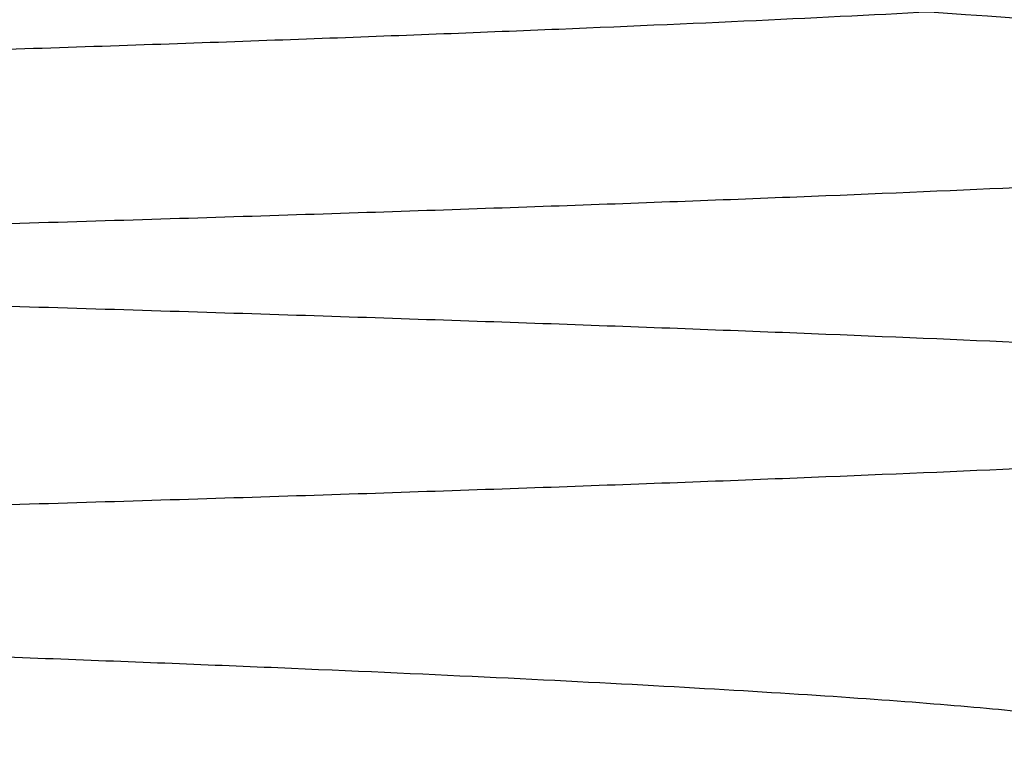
# Model space of a CAD drawing. Header units: millimetres. Extents: x -105 to 152, y -114 to 65.
# Tile 104 of 256: x 132.162 to 133.46, y -100.775 to -99.826. Entities that reach past the tile are written whole.
import ezdxf

# ---------------------------------------------------------------- set-up
doc = ezdxf.new("R2010")
doc.units = ezdxf.units.MM
doc.layers.add('Layer 01', color=7, linetype='Continuous', true_color=0x000000)

msp = doc.modelspace()

# ---------------------------------------------------------------- linework, layer by layer
at = {"layer": 'Layer 01'}
msp.add_open_spline([(104.3809372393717, -98.88508831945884, 11.43529043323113), (105.169769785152, -98.93008469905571, 9.850290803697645), (106.2263594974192, -98.97508107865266, 8.39896301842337), (108.7584577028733, -99.06507383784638, 5.92380623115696), (110.2334376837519, -99.11007021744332, 4.900493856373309), (113.4384942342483, -99.20006297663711, 3.395324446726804), (115.1679018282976, -99.245059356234, 2.913781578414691), (118.6896342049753, -99.33505211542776, 2.545918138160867), (120.4812239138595, -99.38004849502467, 2.659674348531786), (123.9281470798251, -99.47004125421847, 3.470009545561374), (125.5827610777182, -99.51503763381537, 4.166419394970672), (128.5717059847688, -99.60503039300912, 6.064874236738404), (129.9054130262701, -99.65002677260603, 7.266522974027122), (132.1041206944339, -99.74001953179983, 10.04206022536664), (132.9686623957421, -99.78501591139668, 11.61536941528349), (134.1327186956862, -99.87500867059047, 14.95945305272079), (134.4319903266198, -99.92000505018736, 16.72952950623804), (134.4319930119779, -99.96500142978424, 18.49997595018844)], degree=3, knots=[0, 0, 0, 0, 5.337797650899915, 5.337797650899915, 10.67559530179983, 10.67559530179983, 16.01339295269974, 16.01339295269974, 21.35119060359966, 21.35119060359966, 26.68898825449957, 26.68898825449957, 32.02678590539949, 32.02678590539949, 37.3645835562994, 37.3645835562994, 42.70238120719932, 42.70238120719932, 42.70238120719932, 42.70238120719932], dxfattribs=at)
for points, weights, knots in [([(133.6698906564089, -99.27499999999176, 18.49990851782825), (133.6699285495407, -99.36875000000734, 24.75198492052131), (129.2490697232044, -99.46250000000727, 29.17289733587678), (124.828210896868, -99.55625000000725, 33.59380975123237), (118.5761344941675, -99.65000000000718, 33.59384764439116), (112.324058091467, -99.74375000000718, 33.59388553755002), (107.9031456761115, -99.83750000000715, 29.17302671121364), (103.4822332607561, -99.93125000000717, 24.75216788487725), (103.4821953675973, -100.0250000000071, 18.50009148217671), (103.4821574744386, -100.1187500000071, 12.2480150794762), (107.903016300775, -100.2125000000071, 7.827102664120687), (112.3238751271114, -100.3062500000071, 3.406190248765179), (118.575951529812, -100.400000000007, 3.406152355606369), (124.8280279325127, -100.4937500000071, 3.406114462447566), (129.2489403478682, -100.587500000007, 7.826973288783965), (133.6698527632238, -100.6812500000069, 12.24783211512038), (133.6698906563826, -100.7750000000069, 18.49990851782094), (133.6699285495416, -100.8687500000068, 24.75198492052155), (129.2490697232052, -100.9625000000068, 29.17289733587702), (124.8282108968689, -101.0562500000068, 33.59380975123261), (118.5761344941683, -101.1500000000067, 33.59384764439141), (112.3240580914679, -101.2437500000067, 33.59388553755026), (107.9031456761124, -101.3375000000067, 29.17302671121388), (103.482233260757, -101.4312500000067, 24.75216788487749), (103.4821953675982, -101.5250000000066, 18.50009148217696), (103.4821574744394, -101.6187500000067, 12.24801507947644), (107.9030163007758, -101.7125000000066, 7.827102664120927), (112.3238751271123, -101.8062500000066, 3.40619024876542), (118.5759515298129, -101.9000000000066, 3.406152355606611), (124.8280279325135, -101.9937500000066, 3.406114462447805), (129.248940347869, -102.0875000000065, 7.826973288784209), (133.6698527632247, -102.1812500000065, 12.24783211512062), (133.6698906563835, -102.2750000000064, 18.49990851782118), (133.6699285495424, -102.3687500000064, 24.75198492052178), (129.249069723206, -102.4625000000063, 29.17289733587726), (124.8282108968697, -102.5562500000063, 33.59380975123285), (118.5761344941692, -102.6500000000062, 33.59384764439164), (112.3240580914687, -102.7437500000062, 33.59388553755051), (107.9031456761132, -102.8375000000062, 29.17302671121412), (103.4822332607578, -102.9312500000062, 24.75216788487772), (103.482195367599, -103.0250000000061, 18.5000914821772), (103.4821574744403, -103.1187500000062, 12.24801507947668), (107.9030163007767, -103.2125000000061, 7.827102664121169), (112.3238751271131, -103.3062500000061, 3.406190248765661), (118.5759515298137, -103.4000000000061, 3.406152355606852), (124.8280279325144, -103.4937500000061, 3.406114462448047), (129.2489403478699, -103.587500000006, 7.826973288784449), (133.6698527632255, -103.681250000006, 12.24783211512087), (133.6698906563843, -103.7750000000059, 18.49990851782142), (133.6699285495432, -103.8687500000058, 24.75198492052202), (129.2490697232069, -103.9625000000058, 29.1728973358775), (124.8282108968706, -104.0562500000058, 33.5938097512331), (118.57613449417, -104.1500000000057, 33.59384764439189), (112.3240580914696, -104.2437500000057, 33.59388553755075), (107.9031456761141, -104.3375000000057, 29.17302671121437), (103.4822332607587, -104.4312500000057, 24.75216788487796), (103.4821953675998, -104.5250000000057, 18.50009148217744), (103.4821574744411, -104.6187500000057, 12.24801507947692), (107.9030163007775, -104.7125000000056, 7.827102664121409), (112.323875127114, -104.8062500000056, 3.406190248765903), (118.5759515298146, -104.9000000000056, 3.406152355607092), (124.8280279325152, -104.9937500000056, 3.406114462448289), (129.2489403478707, -105.0875000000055, 7.826973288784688), (133.6698527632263, -105.1812500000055, 12.24783211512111), (133.6698906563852, -105.2750000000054, 18.49990851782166), (133.6699285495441, -105.3687500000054, 24.75198492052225), (129.2490697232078, -105.4625000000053, 29.17289733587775), (124.8282108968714, -105.5562500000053, 33.59380975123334), (118.5761344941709, -105.6500000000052, 33.59384764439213), (112.3240580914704, -105.7437500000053, 33.59388553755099), (107.9031456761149, -105.8375000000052, 29.17302671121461), (103.4822332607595, -105.9312500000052, 24.7521678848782), (103.4821953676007, -106.0250000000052, 18.50009148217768), (103.4821574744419, -106.1187500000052, 12.24801507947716), (107.9030163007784, -106.2125000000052, 7.827102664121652), (112.3238751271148, -106.3062500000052, 3.406190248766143), (118.5759515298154, -106.4000000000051, 3.406152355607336), (124.8280279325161, -106.4937500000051, 3.406114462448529), (129.2489403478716, -106.587500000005, 7.826973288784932), (133.6698527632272, -106.681250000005, 12.24783211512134), (133.669890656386, -106.7750000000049, 18.4999085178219), (133.6699285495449, -106.8687500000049, 24.7519849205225), (129.2490697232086, -106.9625000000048, 29.17289733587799), (124.8282108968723, -107.0562500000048, 33.59380975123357), (118.5761344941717, -107.1500000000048, 33.59384764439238), (112.3240580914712, -107.2437500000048, 33.59388553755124), (107.9031456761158, -107.3375000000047, 29.17302671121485), (103.4822332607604, -107.4312500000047, 24.75216788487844), (103.4821953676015, -107.5250000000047, 18.50009148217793), (103.4821574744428, -107.6187500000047, 12.2480150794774), (107.9030163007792, -107.7125000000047, 7.827102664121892), (112.3238751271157, -107.8062500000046, 3.406190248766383), (118.5759515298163, -107.9000000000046, 3.406152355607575), (124.8280279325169, -107.9937500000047, 3.406114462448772), (129.2489403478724, -108.0875000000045, 7.826973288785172), (133.6698527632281, -108.1812500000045, 12.24783211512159), (133.6698906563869, -108.2750000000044, 18.49990851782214), (133.6699285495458, -108.3687500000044, 24.75198492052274), (129.2490697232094, -108.4625000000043, 29.17289733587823), (124.8282108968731, -108.5562500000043, 33.59380975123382), (118.5761344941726, -108.6500000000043, 33.59384764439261), (112.3240580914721, -108.7437500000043, 33.59388553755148), (107.9031456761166, -108.8375000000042, 29.17302671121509), (103.4822332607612, -108.9312500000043, 24.75216788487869), (103.4821953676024, -109.0250000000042, 18.50009148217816), (103.4821574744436, -109.1187500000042, 12.24801507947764), (107.9030163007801, -109.2125000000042, 7.827102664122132), (112.3238751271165, -109.3062500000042, 3.406190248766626), (118.5759515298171, -109.4000000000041, 3.406152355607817), (124.8280279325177, -109.4937500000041, 3.406114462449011), (129.2489403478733, -109.587500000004, 7.826973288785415), (133.6698527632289, -109.681250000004, 12.24783211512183), (133.6698906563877, -109.7750000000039, 18.49990851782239), (133.6699285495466, -109.8687500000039, 24.75198492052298), (129.2490697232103, -109.9625000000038, 29.17289733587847), (124.828210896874, -110.0562500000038, 33.59380975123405), (118.5761344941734, -110.1500000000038, 33.59384764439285), (112.3240580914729, -110.2437500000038, 33.59388553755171), (107.9031456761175, -110.3375000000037, 29.17302671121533), (103.4822332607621, -110.4312500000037, 24.75216788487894), (103.4821953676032, -110.5250000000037, 18.50009148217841), (103.4821574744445, -110.6187500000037, 12.24801507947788), (107.9030163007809, -110.7125000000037, 7.827102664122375), (112.3238751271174, -110.8062500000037, 3.406190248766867), (118.5759515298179, -110.9000000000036, 3.406152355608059), (124.8280279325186, -110.9937500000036, 3.406114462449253), (129.2489403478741, -111.0875000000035, 7.826973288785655), (133.6698527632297, -111.1812500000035, 12.24783211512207), (133.6698906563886, -111.2750000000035, 18.49990851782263)], [1, 0.923879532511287, 1, 0.923879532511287, 1, 0.923879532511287, 1, 0.923879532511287, 1, 0.923879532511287, 1, 0.923879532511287, 1, 0.923879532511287, 1, 0.923879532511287, 1, 0.923879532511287, 1, 0.923879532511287, 1, 0.923879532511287, 1, 0.923879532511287, 1, 0.923879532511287, 1, 0.923879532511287, 1, 0.923879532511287, 1, 0.923879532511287, 1, 0.923879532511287, 1, 0.923879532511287, 1, 0.923879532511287, 1, 0.923879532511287, 1, 0.923879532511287, 1, 0.923879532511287, 1, 0.923879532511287, 1, 0.923879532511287, 1, 0.923879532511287, 1, 0.923879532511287, 1, 0.923879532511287, 1, 0.923879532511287, 1, 0.923879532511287, 1, 0.923879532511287, 1, 0.923879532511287, 1, 0.923879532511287, 1, 0.923879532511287, 1, 0.923879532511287, 1, 0.923879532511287, 1, 0.923879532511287, 1, 0.923879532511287, 1, 0.923879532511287, 1, 0.923879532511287, 1, 0.923879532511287, 1, 0.923879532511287, 1, 0.923879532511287, 1, 0.923879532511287, 1, 0.923879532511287, 1, 0.923879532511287, 1, 0.923879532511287, 1, 0.923879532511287, 1, 0.923879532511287, 1, 0.923879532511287, 1, 0.923879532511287, 1, 0.923879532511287, 1, 0.923879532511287, 1, 0.923879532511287, 1, 0.923879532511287, 1, 0.923879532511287, 1, 0.923879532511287, 1, 0.923879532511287, 1, 0.923879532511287, 1, 0.923879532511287, 1, 0.923879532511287, 1, 0.923879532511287, 1, 0.923879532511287, 1, 0.923879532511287, 1, 0.923879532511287, 1], [-1, -1, -1, -0.984375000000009, -0.984375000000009, -0.9687500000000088, -0.9687500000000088, -0.9531250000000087, -0.9531250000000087, -0.9375000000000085, -0.9375000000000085, -0.9218750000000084, -0.9218750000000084, -0.9062500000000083, -0.9062500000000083, -0.8906250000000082, -0.8906250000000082, -0.875000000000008, -0.875000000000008, -0.8593750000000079, -0.8593750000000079, -0.8437500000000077, -0.8437500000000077, -0.8281250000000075, -0.8281250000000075, -0.8125000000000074, -0.8125000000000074, -0.7968750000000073, -0.7968750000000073, -0.7812500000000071, -0.7812500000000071, -0.7656250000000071, -0.7656250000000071, -0.7500000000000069, -0.7500000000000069, -0.7343750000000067, -0.7343750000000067, -0.7187500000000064, -0.7187500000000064, -0.7031250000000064, -0.7031250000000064, -0.6875000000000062, -0.6875000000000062, -0.6718750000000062, -0.6718750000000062, -0.6562500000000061, -0.6562500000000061, -0.640625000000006, -0.640625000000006, -0.6250000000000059, -0.6250000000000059, -0.6093750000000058, -0.6093750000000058, -0.5937500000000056, -0.5937500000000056, -0.5781250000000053, -0.5781250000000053, -0.5625000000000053, -0.5625000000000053, -0.5468750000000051, -0.5468750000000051, -0.531250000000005, -0.531250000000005, -0.5156250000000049, -0.5156250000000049, -0.5000000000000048, -0.5000000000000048, -0.4843750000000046, -0.4843750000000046, -0.4687500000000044, -0.4687500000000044, -0.4531250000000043, -0.4531250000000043, -0.4375000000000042, -0.4375000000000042, -0.4218750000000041, -0.4218750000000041, -0.4062500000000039, -0.4062500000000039, -0.3906250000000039, -0.3906250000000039, -0.3750000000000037, -0.3750000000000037, -0.3593750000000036, -0.3593750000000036, -0.3437500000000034, -0.3437500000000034, -0.3281250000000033, -0.3281250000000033, -0.3125000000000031, -0.3125000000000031, -0.2968750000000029, -0.2968750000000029, -0.2812500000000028, -0.2812500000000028, -0.2656250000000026, -0.2656250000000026, -0.2500000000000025, -0.2500000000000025, -0.2343750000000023, -0.2343750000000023, -0.2187500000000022, -0.2187500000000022, -0.203125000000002, -0.203125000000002, -0.1875000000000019, -0.1875000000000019, -0.1718750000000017, -0.1718750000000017, -0.1562500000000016, -0.1562500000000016, -0.1406250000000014, -0.1406250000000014, -0.1250000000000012, -0.1250000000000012, -0.1093750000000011, -0.1093750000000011, -0.09375000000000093, -0.09375000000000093, -0.07812500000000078, -0.07812500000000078, -0.06250000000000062, -0.06250000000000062, -0.04687500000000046, -0.04687500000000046, -0.03125000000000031, -0.03125000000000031, -0.01562500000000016, -0.01562500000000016, 0, 0, 0]), ([(133.6698906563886, -111.4000000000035, 18.49990851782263), (133.6698527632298, -111.3062500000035, 12.24783211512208), (129.2489403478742, -111.2125000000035, 7.826973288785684), (124.8280279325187, -111.1187500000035, 3.406114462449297), (118.5759515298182, -111.0250000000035, 3.406152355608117), (112.3238751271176, -110.9312500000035, 3.40619024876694), (107.9030163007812, -110.8375000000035, 7.827102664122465), (103.4821574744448, -110.7437500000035, 12.24801507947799), (103.4821953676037, -110.6500000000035, 18.50009148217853), (103.4822332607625, -110.5562500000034, 24.75216788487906), (107.903145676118, -110.4625000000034, 29.17302671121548), (112.3240580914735, -110.3687500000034, 33.59388553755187), (118.5761344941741, -110.2750000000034, 33.59384764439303), (124.8282108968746, -110.1812500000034, 33.59380975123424), (129.249069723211, -110.0875000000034, 29.17289733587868), (133.6699285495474, -109.9937500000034, 24.7519849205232), (133.6698906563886, -109.9000000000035, 18.49990851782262), (133.6698527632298, -109.8062500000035, 12.24783211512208), (129.2489403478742, -109.7125000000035, 7.82697328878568), (124.8280279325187, -109.6187500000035, 3.406114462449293), (118.5759515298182, -109.5250000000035, 3.406152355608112), (112.3238751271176, -109.4312500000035, 3.406190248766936), (107.9030163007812, -109.3375000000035, 7.827102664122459), (103.4821574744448, -109.2437500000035, 12.24801507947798), (103.4821953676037, -109.1500000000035, 18.50009148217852), (103.4822332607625, -109.0562500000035, 24.75216788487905), (107.903145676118, -108.9625000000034, 29.17302671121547), (112.3240580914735, -108.8687500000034, 33.59388553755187), (118.5761344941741, -108.7750000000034, 33.59384764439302), (124.8282108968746, -108.6812500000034, 33.59380975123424), (129.249069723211, -108.5875000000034, 29.17289733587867), (133.6699285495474, -108.4937500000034, 24.7519849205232), (133.6698906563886, -108.4000000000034, 18.49990851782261), (133.6698527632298, -108.3062500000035, 12.24783211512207), (129.2489403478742, -108.2125000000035, 7.826973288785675), (124.8280279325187, -108.1187500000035, 3.406114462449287), (118.5759515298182, -108.0250000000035, 3.406152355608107), (112.3238751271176, -107.9312500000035, 3.40619024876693), (107.9030163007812, -107.8375000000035, 7.827102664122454), (103.4821574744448, -107.7437500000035, 12.24801507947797), (103.4821953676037, -107.6500000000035, 18.50009148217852), (103.4822332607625, -107.5562500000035, 24.75216788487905), (107.903145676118, -107.4625000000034, 29.17302671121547), (112.3240580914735, -107.3687500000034, 33.59388553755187), (118.5761344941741, -107.2750000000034, 33.59384764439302), (124.8282108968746, -107.1812500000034, 33.59380975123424), (129.249069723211, -107.0875000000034, 29.17289733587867), (133.6699285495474, -106.9937500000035, 24.75198492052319), (133.6698906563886, -106.9000000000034, 18.49990851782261), (133.6698527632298, -106.8062500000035, 12.24783211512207), (129.2489403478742, -106.7125000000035, 7.82697328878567), (124.8280279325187, -106.6187500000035, 3.406114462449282), (118.5759515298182, -106.5250000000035, 3.406152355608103), (112.3238751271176, -106.4312500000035, 3.406190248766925), (107.9030163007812, -106.3375000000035, 7.82710266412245), (103.4821574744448, -106.2437500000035, 12.24801507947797), (103.4821953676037, -106.1500000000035, 18.50009148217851), (103.4822332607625, -106.0562500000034, 24.75216788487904), (107.903145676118, -105.9625000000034, 29.17302671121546), (112.3240580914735, -105.8687500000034, 33.59388553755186), (118.5761344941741, -105.7750000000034, 33.59384764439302), (124.8282108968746, -105.6812500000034, 33.59380975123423), (129.249069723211, -105.5875000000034, 29.17289733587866), (133.6699285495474, -105.4937500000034, 24.75198492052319), (133.6698906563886, -105.4000000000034, 18.4999085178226), (133.6698527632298, -105.3062500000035, 12.24783211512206), (129.2489403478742, -105.2125000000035, 7.826973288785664), (124.8280279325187, -105.1187500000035, 3.406114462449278), (118.5759515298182, -105.0250000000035, 3.406152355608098), (112.3238751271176, -104.9312500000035, 3.406190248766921), (107.9030163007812, -104.8375000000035, 7.827102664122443), (103.4821574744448, -104.7437500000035, 12.24801507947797), (103.4821953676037, -104.6500000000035, 18.5000914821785), (103.4822332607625, -104.5562500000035, 24.75216788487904), (107.903145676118, -104.4625000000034, 29.17302671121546), (112.3240580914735, -104.3687500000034, 33.59388553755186), (118.5761344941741, -104.2750000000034, 33.59384764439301), (124.8282108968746, -104.1812500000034, 33.59380975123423), (129.249069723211, -104.0875000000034, 29.17289733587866), (133.6699285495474, -103.9937500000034, 24.75198492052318), (133.6698906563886, -103.9000000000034, 18.4999085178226), (133.6698527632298, -103.8062500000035, 12.24783211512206), (129.2489403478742, -103.7125000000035, 7.826973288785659), (124.8280279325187, -103.6187500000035, 3.406114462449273), (118.5759515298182, -103.5250000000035, 3.406152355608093), (112.3238751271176, -103.4312500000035, 3.406190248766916), (107.9030163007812, -103.3375000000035, 7.82710266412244), (103.4821574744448, -103.2437500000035, 12.24801507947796), (103.4821953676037, -103.1500000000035, 18.5000914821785), (103.4822332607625, -103.0562500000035, 24.75216788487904), (107.903145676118, -102.9625000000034, 29.17302671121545), (112.3240580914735, -102.8687500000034, 33.59388553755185), (118.5761344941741, -102.7750000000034, 33.59384764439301), (124.8282108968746, -102.6812500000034, 33.59380975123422), (129.249069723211, -102.5875000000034, 29.17289733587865), (133.6699285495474, -102.4937500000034, 24.75198492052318), (133.6698906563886, -102.4000000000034, 18.4999085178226), (133.6698527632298, -102.3062500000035, 12.24783211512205), (129.2489403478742, -102.2125000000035, 7.826973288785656), (124.8280279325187, -102.1187500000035, 3.406114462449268), (118.5759515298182, -102.0250000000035, 3.406152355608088), (112.3238751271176, -101.9312500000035, 3.406190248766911), (107.9030163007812, -101.8375000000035, 7.827102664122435), (103.4821574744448, -101.7437500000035, 12.24801507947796), (103.4821953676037, -101.6500000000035, 18.50009148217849), (103.4822332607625, -101.5562500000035, 24.75216788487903), (107.903145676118, -101.4625000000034, 29.17302671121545), (112.3240580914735, -101.3687500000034, 33.59388553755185), (118.5761344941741, -101.2750000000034, 33.593847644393), (124.8282108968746, -101.1812500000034, 33.59380975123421), (129.249069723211, -101.0875000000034, 29.17289733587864), (133.6699285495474, -100.9937500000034, 24.75198492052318), (133.6698906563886, -100.9000000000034, 18.49990851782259), (133.6698527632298, -100.8062500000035, 12.24783211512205), (129.2489403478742, -100.7125000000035, 7.826973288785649), (124.8280279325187, -100.6187500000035, 3.406114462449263), (118.5759515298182, -100.5250000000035, 3.406152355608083), (112.3238751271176, -100.4312500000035, 3.406190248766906), (107.9030163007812, -100.3375000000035, 7.82710266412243), (103.4821574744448, -100.2437500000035, 12.24801507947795), (103.4821953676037, -100.1500000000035, 18.50009148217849), (103.4822332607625, -100.0562500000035, 24.75216788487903), (107.903145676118, -99.96250000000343, 29.17302671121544), (112.3240580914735, -99.86875000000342, 33.59388553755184), (118.5761344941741, -99.7750000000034, 33.59384764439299), (124.8282108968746, -99.68125000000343, 33.59380975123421), (129.249069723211, -99.58750000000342, 29.17289733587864), (133.6699285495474, -99.49375000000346, 24.75198492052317), (133.6698906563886, -99.40000000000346, 18.49990851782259)], [1, 0.923879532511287, 1, 0.923879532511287, 1, 0.923879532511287, 1, 0.923879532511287, 1, 0.923879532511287, 1, 0.923879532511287, 1, 0.923879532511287, 1, 0.923879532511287, 1, 0.923879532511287, 1, 0.923879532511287, 1, 0.923879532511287, 1, 0.923879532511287, 1, 0.923879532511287, 1, 0.923879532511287, 1, 0.923879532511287, 1, 0.923879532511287, 1, 0.923879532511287, 1, 0.923879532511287, 1, 0.923879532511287, 1, 0.923879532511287, 1, 0.923879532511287, 1, 0.923879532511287, 1, 0.923879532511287, 1, 0.923879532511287, 1, 0.923879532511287, 1, 0.923879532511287, 1, 0.923879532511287, 1, 0.923879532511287, 1, 0.923879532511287, 1, 0.923879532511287, 1, 0.923879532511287, 1, 0.923879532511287, 1, 0.923879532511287, 1, 0.923879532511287, 1, 0.923879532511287, 1, 0.923879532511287, 1, 0.923879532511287, 1, 0.923879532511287, 1, 0.923879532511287, 1, 0.923879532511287, 1, 0.923879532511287, 1, 0.923879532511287, 1, 0.923879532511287, 1, 0.923879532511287, 1, 0.923879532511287, 1, 0.923879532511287, 1, 0.923879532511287, 1, 0.923879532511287, 1, 0.923879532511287, 1, 0.923879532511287, 1, 0.923879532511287, 1, 0.923879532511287, 1, 0.923879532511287, 1, 0.923879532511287, 1, 0.923879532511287, 1, 0.923879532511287, 1, 0.923879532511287, 1, 0.923879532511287, 1, 0.923879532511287, 1, 0.923879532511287, 1, 0.923879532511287, 1, 0.923879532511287, 1, 0.923879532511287, 1, 0.923879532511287, 1], [0, 0, 0, 0.015625, 0.015625, 0.03125, 0.03125, 0.046875, 0.046875, 0.0625, 0.0625, 0.078125, 0.078125, 0.09375, 0.09375, 0.109375, 0.109375, 0.125, 0.125, 0.140625, 0.140625, 0.15625, 0.15625, 0.171875, 0.171875, 0.1875, 0.1875, 0.203125, 0.203125, 0.21875, 0.21875, 0.234375, 0.234375, 0.25, 0.25, 0.265625, 0.265625, 0.28125, 0.28125, 0.296875, 0.296875, 0.3125, 0.3125, 0.328125, 0.328125, 0.34375, 0.34375, 0.359375, 0.359375, 0.375, 0.375, 0.390625, 0.390625, 0.40625, 0.40625, 0.421875, 0.421875, 0.4375, 0.4375, 0.453125, 0.453125, 0.46875, 0.46875, 0.484375, 0.484375, 0.5, 0.5, 0.515625, 0.515625, 0.53125, 0.53125, 0.546875, 0.546875, 0.5625, 0.5625, 0.578125, 0.578125, 0.59375, 0.59375, 0.609375, 0.609375, 0.625, 0.625, 0.640625, 0.640625, 0.65625, 0.65625, 0.671875, 0.671875, 0.6875, 0.6875, 0.703125, 0.703125, 0.71875, 0.71875, 0.734375, 0.734375, 0.75, 0.75, 0.765625, 0.765625, 0.78125, 0.78125, 0.796875, 0.796875, 0.8125, 0.8125, 0.828125, 0.828125, 0.84375, 0.84375, 0.859375, 0.859375, 0.875, 0.875, 0.890625, 0.890625, 0.90625, 0.90625, 0.921875, 0.921875, 0.9375, 0.9375, 0.953125, 0.953125, 0.96875, 0.96875, 0.984375, 0.984375, 1, 1, 1]), ([(133.6698906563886, -99.52500000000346, 18.49990851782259), (133.6699285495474, -99.61875000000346, 24.75198492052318), (129.249069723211, -99.71250000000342, 29.17289733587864), (124.8282108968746, -99.80625000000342, 33.59380975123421), (118.5761344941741, -99.9000000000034, 33.59384764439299), (112.3240580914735, -99.99375000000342, 33.59388553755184), (107.903145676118, -100.0875000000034, 29.17302671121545), (103.4822332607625, -100.1812500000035, 24.75216788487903), (103.4821953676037, -100.2750000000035, 18.50009148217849), (103.4821574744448, -100.3687500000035, 12.24801507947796), (107.9030163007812, -100.4625000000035, 7.82710266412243), (112.3238751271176, -100.5562500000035, 3.406190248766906), (118.5759515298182, -100.6500000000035, 3.406152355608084), (124.8280279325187, -100.7437500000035, 3.406114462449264), (129.2489403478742, -100.8375000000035, 7.826973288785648), (133.6698527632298, -100.9312500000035, 12.24783211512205), (133.6698906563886, -101.0250000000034, 18.49990851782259), (133.6699285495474, -101.1187500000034, 24.75198492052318), (129.249069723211, -101.2125000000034, 29.17289733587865), (124.8282108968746, -101.3062500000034, 33.59380975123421), (118.5761344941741, -101.4000000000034, 33.593847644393), (112.3240580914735, -101.4937500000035, 33.59388553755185), (107.903145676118, -101.5875000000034, 29.17302671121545), (103.4822332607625, -101.6812500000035, 24.75216788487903), (103.4821953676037, -101.7750000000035, 18.50009148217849), (103.4821574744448, -101.8687500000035, 12.24801507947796), (107.9030163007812, -101.9625000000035, 7.827102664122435), (112.3238751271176, -102.0562500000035, 3.406190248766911), (118.5759515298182, -102.1500000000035, 3.406152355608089), (124.8280279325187, -102.2437500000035, 3.406114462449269), (129.2489403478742, -102.3375000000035, 7.826973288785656), (133.6698527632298, -102.4312500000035, 12.24783211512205), (133.6698906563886, -102.5250000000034, 18.4999085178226), (133.6699285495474, -102.6187500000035, 24.75198492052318), (129.249069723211, -102.7125000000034, 29.17289733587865), (124.8282108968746, -102.8062500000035, 33.59380975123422), (118.5761344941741, -102.9000000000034, 33.59384764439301), (112.3240580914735, -102.9937500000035, 33.59388553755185), (107.903145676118, -103.0875000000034, 29.17302671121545), (103.4822332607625, -103.1812500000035, 24.75216788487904), (103.4821953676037, -103.2750000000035, 18.5000914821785), (103.4821574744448, -103.3687500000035, 12.24801507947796), (107.9030163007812, -103.4625000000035, 7.827102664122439), (112.3238751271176, -103.5562500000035, 3.406190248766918), (118.5759515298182, -103.6500000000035, 3.406152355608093), (124.8280279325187, -103.7437500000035, 3.406114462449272), (129.2489403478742, -103.8375000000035, 7.826973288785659), (133.6698527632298, -103.9312500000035, 12.24783211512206), (133.6698906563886, -104.0250000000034, 18.4999085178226), (133.6699285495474, -104.1187500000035, 24.75198492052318), (129.249069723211, -104.2125000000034, 29.17289733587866), (124.8282108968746, -104.3062500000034, 33.59380975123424), (118.5761344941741, -104.4000000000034, 33.59384764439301), (112.3240580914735, -104.4937500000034, 33.59388553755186), (107.903145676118, -104.5875000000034, 29.17302671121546), (103.4822332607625, -104.6812500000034, 24.75216788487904), (103.4821953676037, -104.7750000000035, 18.5000914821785), (103.4821574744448, -104.8687500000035, 12.24801507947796), (107.9030163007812, -104.9625000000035, 7.827102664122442), (112.3238751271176, -105.0562500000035, 3.406190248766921), (118.5759515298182, -105.1500000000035, 3.406152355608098), (124.8280279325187, -105.2437500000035, 3.406114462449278), (129.2489403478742, -105.3375000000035, 7.826973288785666), (133.6698527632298, -105.4312500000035, 12.24783211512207), (133.6698906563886, -105.5250000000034, 18.49990851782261), (133.6699285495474, -105.6187500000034, 24.75198492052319), (129.249069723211, -105.7125000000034, 29.17289733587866), (124.8282108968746, -105.8062500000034, 33.59380975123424), (118.5761344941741, -105.9000000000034, 33.59384764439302), (112.3240580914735, -105.9937500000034, 33.59388553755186), (107.903145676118, -106.0875000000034, 29.17302671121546), (103.4822332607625, -106.1812500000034, 24.75216788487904), (103.4821953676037, -106.2750000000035, 18.50009148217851), (103.4821574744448, -106.3687500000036, 12.24801507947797), (107.9030163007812, -106.4625000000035, 7.827102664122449), (112.3238751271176, -106.5562500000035, 3.406190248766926), (118.5759515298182, -106.6500000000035, 3.406152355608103), (124.8280279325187, -106.7437500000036, 3.406114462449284), (129.2489403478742, -106.8375000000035, 7.82697328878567), (133.6698527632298, -106.9312500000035, 12.24783211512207), (133.6698906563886, -107.0250000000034, 18.49990851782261), (133.6699285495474, -107.1187500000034, 24.75198492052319), (129.249069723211, -107.2125000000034, 29.17289733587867), (124.8282108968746, -107.3062500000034, 33.59380975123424), (118.5761344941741, -107.4000000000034, 33.59384764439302), (112.3240580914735, -107.4937500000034, 33.59388553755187), (107.903145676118, -107.5875000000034, 29.17302671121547), (103.4822332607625, -107.6812500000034, 24.75216788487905), (103.4821953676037, -107.7750000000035, 18.50009148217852), (103.4821574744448, -107.8687500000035, 12.24801507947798), (107.9030163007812, -107.9625000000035, 7.827102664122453), (112.3238751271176, -108.0562500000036, 3.406190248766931), (118.5759515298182, -108.1500000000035, 3.406152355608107), (124.8280279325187, -108.2437500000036, 3.406114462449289), (129.2489403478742, -108.3375000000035, 7.826973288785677), (133.6698527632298, -108.4312500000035, 12.24783211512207), (133.6698906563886, -108.5250000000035, 18.49990851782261), (133.6699285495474, -108.6187500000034, 24.7519849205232), (129.249069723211, -108.7125000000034, 29.17289733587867), (124.8282108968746, -108.8062500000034, 33.59380975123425), (118.5761344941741, -108.9000000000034, 33.59384764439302), (112.3240580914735, -108.9937500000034, 33.59388553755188), (107.903145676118, -109.0875000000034, 29.17302671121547), (103.4822332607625, -109.1812500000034, 24.75216788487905), (103.4821953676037, -109.2750000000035, 18.50009148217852), (103.4821574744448, -109.3687500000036, 12.24801507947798), (107.9030163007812, -109.4625000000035, 7.82710266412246), (112.3238751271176, -109.5562500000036, 3.406190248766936), (118.5759515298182, -109.6500000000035, 3.406152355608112), (124.8280279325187, -109.7437500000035, 3.406114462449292), (129.2489403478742, -109.8375000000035, 7.82697328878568), (133.6698527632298, -109.9312500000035, 12.24783211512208), (133.6698906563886, -110.0250000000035, 18.49990851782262), (133.6699285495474, -110.1187500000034, 24.7519849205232), (129.249069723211, -110.2125000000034, 29.17289733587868), (124.8282108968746, -110.3062500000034, 33.59380975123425), (118.5761344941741, -110.4000000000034, 33.59384764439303), (112.3240580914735, -110.4937500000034, 33.59388553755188), (107.903145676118, -110.5875000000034, 29.17302671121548), (103.4822332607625, -110.6812500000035, 24.75216788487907), (103.4821953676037, -110.7750000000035, 18.50009148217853), (103.4821574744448, -110.8687500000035, 12.24801507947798), (107.9030163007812, -110.9625000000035, 7.827102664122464), (112.3238751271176, -111.0562500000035, 3.40619024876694), (118.5759515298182, -111.1500000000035, 3.406152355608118), (124.8280279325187, -111.2437500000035, 3.406114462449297), (129.2489403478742, -111.3375000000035, 7.826973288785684), (133.6698527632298, -111.4312500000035, 12.24783211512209), (133.6698906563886, -111.5250000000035, 18.49990851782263)], [1, 0.923879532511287, 1, 0.923879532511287, 1, 0.923879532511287, 1, 0.923879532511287, 1, 0.923879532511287, 1, 0.923879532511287, 1, 0.923879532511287, 1, 0.923879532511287, 1, 0.923879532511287, 1, 0.923879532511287, 1, 0.923879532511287, 1, 0.923879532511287, 1, 0.923879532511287, 1, 0.923879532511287, 1, 0.923879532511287, 1, 0.923879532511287, 1, 0.923879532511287, 1, 0.923879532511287, 1, 0.923879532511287, 1, 0.923879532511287, 1, 0.923879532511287, 1, 0.923879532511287, 1, 0.923879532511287, 1, 0.923879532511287, 1, 0.923879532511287, 1, 0.923879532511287, 1, 0.923879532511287, 1, 0.923879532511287, 1, 0.923879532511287, 1, 0.923879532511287, 1, 0.923879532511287, 1, 0.923879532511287, 1, 0.923879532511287, 1, 0.923879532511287, 1, 0.923879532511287, 1, 0.923879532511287, 1, 0.923879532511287, 1, 0.923879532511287, 1, 0.923879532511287, 1, 0.923879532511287, 1, 0.923879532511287, 1, 0.923879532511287, 1, 0.923879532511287, 1, 0.923879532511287, 1, 0.923879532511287, 1, 0.923879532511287, 1, 0.923879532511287, 1, 0.923879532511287, 1, 0.923879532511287, 1, 0.923879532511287, 1, 0.923879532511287, 1, 0.923879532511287, 1, 0.923879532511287, 1, 0.923879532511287, 1, 0.923879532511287, 1, 0.923879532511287, 1, 0.923879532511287, 1, 0.923879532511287, 1, 0.923879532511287, 1, 0.923879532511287, 1, 0.923879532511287, 1, 0.923879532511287, 1, 0.923879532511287, 1, 0.923879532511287, 1], [0, 0, 0, 12.50555850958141, 12.50555850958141, 25.01111701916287, 25.01111701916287, 37.51667552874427, 37.51667552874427, 50.02223403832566, 50.02223403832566, 62.52779254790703, 62.52779254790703, 75.03335105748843, 75.03335105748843, 87.53890956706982, 87.53890956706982, 100.0444680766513, 100.0444680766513, 112.5500265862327, 112.5500265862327, 125.0555850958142, 125.0555850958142, 137.5611436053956, 137.5611436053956, 150.0667021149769, 150.0667021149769, 162.5722606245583, 162.5722606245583, 175.0778191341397, 175.0778191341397, 187.5833776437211, 187.5833776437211, 200.0889361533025, 200.0889361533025, 212.594494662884, 212.594494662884, 225.1000531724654, 225.1000531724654, 237.6056116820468, 237.6056116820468, 250.1111701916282, 250.1111701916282, 262.6167287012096, 262.6167287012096, 275.122287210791, 275.122287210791, 287.6278457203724, 287.6278457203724, 300.1334042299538, 300.1334042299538, 312.6389627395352, 312.6389627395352, 325.1445212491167, 325.1445212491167, 337.6500797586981, 337.6500797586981, 350.1556382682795, 350.1556382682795, 362.6611967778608, 362.6611967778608, 375.1667552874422, 375.1667552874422, 387.6723137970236, 387.6723137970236, 400.177872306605, 400.177872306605, 412.6834308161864, 412.6834308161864, 425.1889893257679, 425.1889893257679, 437.6945478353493, 437.6945478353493, 450.2001063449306, 450.2001063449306, 462.705664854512, 462.705664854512, 475.2112233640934, 475.2112233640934, 487.7167818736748, 487.7167818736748, 500.2223403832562, 500.2223403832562, 512.7278988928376, 512.7278988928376, 525.233457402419, 525.233457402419, 537.7390159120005, 537.7390159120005, 550.2445744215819, 550.2445744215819, 562.7501329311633, 562.7501329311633, 575.2556914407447, 575.2556914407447, 587.7612499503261, 587.7612499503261, 600.2668084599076, 600.2668084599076, 612.772366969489, 612.772366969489, 625.2779254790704, 625.2779254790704, 637.7834839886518, 637.7834839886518, 650.2890424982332, 650.2890424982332, 662.7946010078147, 662.7946010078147, 675.3001595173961, 675.3001595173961, 687.8057180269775, 687.8057180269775, 700.3112765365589, 700.3112765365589, 712.8168350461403, 712.8168350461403, 725.3223935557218, 725.3223935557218, 737.8279520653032, 737.8279520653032, 750.3335105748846, 750.3335105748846, 762.839069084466, 762.839069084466, 775.3446275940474, 775.3446275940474, 787.8501861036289, 787.8501861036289, 800.3557446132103, 800.3557446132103, 800.3557446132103]), ([(134.4319930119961, -100.3350013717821, 18.5000000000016), (134.4319930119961, -100.3350006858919, 18.49995194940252), (134.4319930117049, -100.3350000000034, 18.49990389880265), (134.4319532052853, -100.2412500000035, 11.9321543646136), (129.7878248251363, -100.1475000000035, 7.288082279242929), (125.1436964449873, -100.0537500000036, 2.644010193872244), (118.5759469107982, -99.96000000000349, 2.644050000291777), (112.0081973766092, -99.86625000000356, 2.644089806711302), (107.3641252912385, -99.77250000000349, 7.288218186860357), (102.7200930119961, -99.67875080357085, 11.93230676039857), (102.7200930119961, -99.5850013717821, 18.50000000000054)], [0.999998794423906, 0.99999939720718, 1, 0.923879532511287, 1, 0.923879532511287, 1, 0.923879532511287, 1, 0.923880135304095, 0.99999879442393], [-52.54733237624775, -52.54733237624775, -52.54733237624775, -52.5472362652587, -52.5472362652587, -39.41039904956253, -39.41039904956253, -26.27356183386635, -26.27356183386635, -13.13672461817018, -13.13672461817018, 0, 0, 0]), ([(134.0509419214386, -111.745001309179, 18.49999229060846), (134.0509419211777, -111.7450006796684, 18.49994924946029), (134.0509419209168, -111.7450000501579, 18.49990620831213), (134.0509030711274, -111.6512500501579, 12.08999320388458), (129.5183826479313, -111.5575000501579, 7.557527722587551), (124.9858622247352, -111.463750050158, 3.025062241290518), (118.5759492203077, -111.370000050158, 3.025101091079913), (112.1660362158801, -111.276250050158, 3.025139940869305), (107.6335707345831, -111.182500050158, 7.557660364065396), (103.1011052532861, -111.0887500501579, 12.09018078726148), (103.1011441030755, -110.9950000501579, 18.50009379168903), (103.1011829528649, -110.9012500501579, 24.91000679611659), (107.6337033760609, -110.8075000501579, 29.44247227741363), (112.166223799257, -110.7137500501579, 33.97493775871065), (118.5761368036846, -110.6200000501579, 33.97489890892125), (124.9860498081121, -110.5262500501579, 33.97486005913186), (129.5185152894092, -110.4325000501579, 29.44233963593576), (134.0509807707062, -110.3387500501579, 24.90981921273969), (134.0509419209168, -110.2450000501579, 18.49990620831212), (134.0509030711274, -110.1512500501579, 12.08999320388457), (129.5183826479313, -110.0575000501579, 7.557527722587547), (124.9858622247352, -109.963750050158, 3.025062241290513), (118.5759492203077, -109.870000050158, 3.025101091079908), (112.1660362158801, -109.776250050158, 3.0251399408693), (107.6335707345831, -109.682500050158, 7.557660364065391), (103.1011052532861, -109.588750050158, 12.09018078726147), (103.1011441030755, -109.4950000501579, 18.50009379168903), (103.1011829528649, -109.4012500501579, 24.91000679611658), (107.6337033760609, -109.3075000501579, 29.44247227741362), (112.166223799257, -109.2137500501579, 33.97493775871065), (118.5761368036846, -109.1200000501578, 33.97489890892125), (124.9860498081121, -109.0262500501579, 33.97486005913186), (129.5185152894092, -108.9325000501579, 29.44233963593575), (134.0509807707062, -108.8387500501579, 24.90981921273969), (134.0509419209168, -108.7450000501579, 18.49990620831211), (134.0509030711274, -108.6512500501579, 12.08999320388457), (129.5183826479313, -108.5575000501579, 7.557527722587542), (124.9858622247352, -108.463750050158, 3.025062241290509), (118.5759492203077, -108.370000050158, 3.025101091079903), (112.1660362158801, -108.276250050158, 3.025139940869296), (107.6335707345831, -108.1825000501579, 7.557660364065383), (103.1011052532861, -108.0887500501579, 12.09018078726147), (103.1011441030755, -107.9950000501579, 18.50009379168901), (103.1011829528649, -107.9012500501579, 24.91000679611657), (107.6337033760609, -107.8075000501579, 29.44247227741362), (112.166223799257, -107.7137500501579, 33.97493775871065), (118.5761368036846, -107.6200000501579, 33.97489890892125), (124.9860498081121, -107.5262500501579, 33.97486005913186), (129.5185152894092, -107.4325000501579, 29.44233963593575), (134.0509807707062, -107.3387500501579, 24.90981921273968), (134.0509419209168, -107.2450000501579, 18.49990620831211), (134.0509030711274, -107.1512500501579, 12.08999320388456), (129.5183826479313, -107.057500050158, 7.557527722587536), (124.9858622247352, -106.963750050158, 3.025062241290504), (118.5759492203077, -106.870000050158, 3.025101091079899), (112.1660362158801, -106.776250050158, 3.02513994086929), (107.6335707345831, -106.6825000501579, 7.557660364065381), (103.1011052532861, -106.5887500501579, 12.09018078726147), (103.1011441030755, -106.4950000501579, 18.50009379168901), (103.1011829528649, -106.4012500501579, 24.91000679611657), (107.6337033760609, -106.3075000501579, 29.44247227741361), (112.166223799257, -106.2137500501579, 33.97493775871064), (118.5761368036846, -106.1200000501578, 33.97489890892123), (124.9860498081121, -106.0262500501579, 33.97486005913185), (129.5185152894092, -105.9325000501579, 29.44233963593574), (134.0509807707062, -105.8387500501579, 24.90981921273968), (134.0509419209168, -105.7450000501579, 18.4999062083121), (134.0509030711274, -105.6512500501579, 12.08999320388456), (129.5183826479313, -105.557500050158, 7.557527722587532), (124.9858622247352, -105.463750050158, 3.025062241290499), (118.5759492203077, -105.370000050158, 3.025101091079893), (112.1660362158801, -105.276250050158, 3.025139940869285), (107.6335707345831, -105.182500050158, 7.557660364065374), (103.1011052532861, -105.0887500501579, 12.09018078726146), (103.1011441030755, -104.9950000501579, 18.500093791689), (103.1011829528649, -104.9012500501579, 24.91000679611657), (107.6337033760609, -104.8075000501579, 29.44247227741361), (112.166223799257, -104.7137500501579, 33.97493775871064), (118.5761368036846, -104.6200000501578, 33.97489890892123), (124.9860498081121, -104.5262500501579, 33.97486005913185), (129.5185152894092, -104.4325000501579, 29.44233963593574), (134.0509807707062, -104.3387500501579, 24.90981921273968), (134.0509419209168, -104.2450000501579, 18.4999062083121), (134.0509030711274, -104.1512500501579, 12.08999320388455), (129.5183826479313, -104.057500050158, 7.557527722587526), (124.9858622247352, -103.963750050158, 3.025062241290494), (118.5759492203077, -103.870000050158, 3.025101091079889), (112.1660362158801, -103.776250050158, 3.025139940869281), (107.6335707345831, -103.6825000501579, 7.55766036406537), (103.1011052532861, -103.5887500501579, 12.09018078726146), (103.1011441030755, -103.4950000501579, 18.500093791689), (103.1011829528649, -103.4012500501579, 24.91000679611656), (107.6337033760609, -103.3075000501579, 29.4424722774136), (112.166223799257, -103.2137500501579, 33.97493775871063), (118.5761368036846, -103.1200000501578, 33.97489890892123), (124.9860498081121, -103.0262500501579, 33.97486005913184), (129.5185152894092, -102.9325000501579, 29.44233963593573), (134.0509807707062, -102.8387500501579, 24.90981921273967), (134.0509419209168, -102.7450000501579, 18.4999062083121), (134.0509030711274, -102.6512500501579, 12.08999320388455), (129.5183826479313, -102.557500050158, 7.557527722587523), (124.9858622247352, -102.463750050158, 3.02506224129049), (118.5759492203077, -102.370000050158, 3.025101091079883), (112.1660362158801, -102.276250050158, 3.025139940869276), (107.6335707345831, -102.1825000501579, 7.557660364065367), (103.1011052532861, -102.0887500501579, 12.09018078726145), (103.1011441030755, -101.9950000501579, 18.500093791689), (103.1011829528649, -101.9012500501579, 24.91000679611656), (107.6337033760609, -101.8075000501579, 29.4424722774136), (112.166223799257, -101.7137500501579, 33.97493775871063), (118.5761368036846, -101.6200000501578, 33.97489890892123), (124.9860498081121, -101.5262500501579, 33.97486005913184), (129.5185152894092, -101.4325000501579, 29.44233963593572), (134.0509807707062, -101.3387500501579, 24.90981921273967), (134.0509419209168, -101.2450000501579, 18.49990620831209), (134.0509030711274, -101.1512500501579, 12.08999320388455), (129.5183826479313, -101.0575000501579, 7.557527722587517), (124.9858622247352, -100.963750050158, 3.025062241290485), (118.5759492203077, -100.870000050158, 3.025101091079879), (112.1660362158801, -100.776250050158, 3.025139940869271), (107.6335707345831, -100.6825000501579, 7.55766036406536), (103.1011052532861, -100.5887500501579, 12.09018078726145), (103.1011441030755, -100.4950000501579, 18.50009379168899), (103.1011829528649, -100.4012500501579, 24.91000679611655), (107.6337033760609, -100.3075000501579, 29.44247227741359), (112.166223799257, -100.2137500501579, 33.97493775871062), (118.5761368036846, -100.1200000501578, 33.97489890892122), (124.9860498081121, -100.0262500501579, 33.97486005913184), (129.5185152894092, -99.93250005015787, 29.44233963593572), (134.0509662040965, -99.83875035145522, 24.90983377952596), (134.05094192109, -99.74500056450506, 18.49994137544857)], [1, 1, 1, 0.923879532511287, 1, 0.923879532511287, 1, 0.923879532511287, 1, 0.923879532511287, 1, 0.923879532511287, 1, 0.923879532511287, 1, 0.923879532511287, 1, 0.923879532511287, 1, 0.923879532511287, 1, 0.923879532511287, 1, 0.923879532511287, 1, 0.923879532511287, 1, 0.923879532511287, 1, 0.923879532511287, 1, 0.923879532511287, 1, 0.923879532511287, 1, 0.923879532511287, 1, 0.923879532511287, 1, 0.923879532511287, 1, 0.923879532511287, 1, 0.923879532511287, 1, 0.923879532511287, 1, 0.923879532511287, 1, 0.923879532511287, 1, 0.923879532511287, 1, 0.923879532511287, 1, 0.923879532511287, 1, 0.923879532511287, 1, 0.923879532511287, 1, 0.923879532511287, 1, 0.923879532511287, 1, 0.923879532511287, 1, 0.923879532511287, 1, 0.923879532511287, 1, 0.923879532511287, 1, 0.923879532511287, 1, 0.923879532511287, 1, 0.923879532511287, 1, 0.923879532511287, 1, 0.923879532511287, 1, 0.923879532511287, 1, 0.923879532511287, 1, 0.923879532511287, 1, 0.923879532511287, 1, 0.923879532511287, 1, 0.923879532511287, 1, 0.923879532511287, 1, 0.923879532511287, 1, 0.923879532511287, 1, 0.923879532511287, 1, 0.923879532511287, 1, 0.923879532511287, 1, 0.923879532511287, 1, 0.923879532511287, 1, 0.923879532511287, 1, 0.923879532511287, 1, 0.923879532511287, 1, 0.923879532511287, 1, 0.923879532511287, 1, 0.923879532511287, 1, 0.923879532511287, 1, 0.923879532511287, 1, 0.923879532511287, 1, 0.9238797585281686, 0.999999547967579], [8.401143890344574, 8.401143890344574, 8.401143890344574, 8.401239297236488, 8.401239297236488, 21.5281756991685, 21.5281756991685, 34.65511210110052, 34.65511210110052, 47.78204850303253, 47.78204850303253, 60.90898490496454, 60.90898490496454, 74.03592130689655, 74.03592130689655, 87.16285770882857, 87.16285770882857, 100.2897941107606, 100.2897941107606, 113.4167305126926, 113.4167305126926, 126.5436669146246, 126.5436669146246, 139.6706033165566, 139.6706033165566, 152.7975397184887, 152.7975397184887, 165.9244761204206, 165.9244761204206, 179.0514125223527, 179.0514125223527, 192.1783489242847, 192.1783489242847, 205.3052853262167, 205.3052853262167, 218.4322217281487, 218.4322217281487, 231.5591581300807, 231.5591581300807, 244.6860945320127, 244.6860945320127, 257.8130309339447, 257.8130309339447, 270.9399673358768, 270.9399673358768, 284.0669037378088, 284.0669037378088, 297.1938401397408, 297.1938401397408, 310.3207765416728, 310.3207765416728, 323.4477129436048, 323.4477129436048, 336.5746493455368, 336.5746493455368, 349.7015857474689, 349.7015857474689, 362.8285221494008, 362.8285221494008, 375.9554585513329, 375.9554585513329, 389.0823949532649, 389.0823949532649, 402.2093313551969, 402.2093313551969, 415.3362677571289, 415.3362677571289, 428.463204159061, 428.463204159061, 441.590140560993, 441.590140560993, 454.717076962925, 454.717076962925, 467.844013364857, 467.844013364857, 480.970949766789, 480.970949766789, 494.0978861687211, 494.0978861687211, 507.224822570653, 507.224822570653, 520.351758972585, 520.351758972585, 533.4786953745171, 533.4786953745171, 546.6056317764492, 546.6056317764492, 559.7325681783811, 559.7325681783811, 572.8595045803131, 572.8595045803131, 585.9864409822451, 585.9864409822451, 599.1133773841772, 599.1133773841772, 612.2403137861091, 612.2403137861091, 625.3672501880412, 625.3672501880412, 638.4941865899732, 638.4941865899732, 651.6211229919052, 651.6211229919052, 664.7480593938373, 664.7480593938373, 677.8749957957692, 677.8749957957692, 691.0019321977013, 691.0019321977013, 704.1288685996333, 704.1288685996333, 717.2558050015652, 717.2558050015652, 730.3827414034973, 730.3827414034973, 743.5096778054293, 743.5096778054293, 756.6366142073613, 756.6366142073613, 769.7635506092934, 769.7635506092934, 782.8904870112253, 782.8904870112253, 796.0174234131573, 796.0174234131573, 809.1443598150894, 809.1443598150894, 822.2712962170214, 822.2712962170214, 835.3982326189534, 835.3982326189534, 848.5251300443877, 848.5251300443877, 848.5251300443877]), ([(134.4319930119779, -99.96500142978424, 18.49997595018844), (134.4319930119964, -100.058750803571, 25.06769323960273), (129.787960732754, -100.1525000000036, 29.71178181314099), (125.1438886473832, -100.2462500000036, 34.35591019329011), (118.576139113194, -100.3400000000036, 34.35594999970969), (112.0083895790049, -100.4337500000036, 34.35598980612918), (107.3642611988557, -100.5275000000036, 29.71191772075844), (102.7201328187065, -100.6212500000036, 25.06784563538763), (102.720093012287, -100.7150000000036, 18.50009610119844), (102.7200930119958, -100.7150006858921, 18.50004805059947), (102.7200930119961, -100.7150013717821, 18.50000000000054)], [0.99999879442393, 0.923880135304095, 1, 0.923879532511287, 1, 0.923879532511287, 1, 0.923879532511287, 1, 0.999999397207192, 0.99999879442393], [-52.5473564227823, -52.5473564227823, -52.5473564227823, -39.41060775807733, -39.41060775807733, -26.27377054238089, -26.27377054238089, -13.13693332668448, -13.13693332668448, -9.611098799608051e-05, -9.611098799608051e-05, 0, 0, 0]), ([(102.7200930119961, -101.0850013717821, 18.50000000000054), (102.7200930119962, -101.0850006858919, 18.50004805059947), (102.7200930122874, -101.0850000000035, 18.50009610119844), (102.7201328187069, -100.9912500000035, 25.06784563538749), (107.3642611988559, -100.8975000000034, 29.71191772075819), (112.0083895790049, -100.8037500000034, 34.35598980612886), (118.576139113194, -100.7100000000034, 34.35594999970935), (125.1438886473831, -100.6162500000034, 34.35591019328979), (129.7879607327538, -100.5225000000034, 29.71178181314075), (134.4319930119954, -100.4287508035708, 25.06769323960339), (134.4319930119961, -100.3350013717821, 18.5000000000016)], [0.99999879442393, 0.999999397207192, 1, 0.923879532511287, 1, 0.923879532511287, 1, 0.923879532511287, 1, 0.923880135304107, 0.999998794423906], [-52.54733237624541, -52.54733237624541, -52.54733237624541, -52.54723626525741, -52.54723626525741, -39.41039904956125, -39.41039904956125, -26.27356183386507, -26.27356183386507, -13.13672461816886, -13.13672461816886, 0, 0, 0]), ([(134.4319930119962, -101.8350013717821, 18.50000000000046), (134.4319930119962, -101.8350006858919, 18.49995194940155), (134.4319930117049, -101.8350000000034, 18.49990389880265), (134.4319532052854, -101.7412500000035, 11.9321543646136), (129.7878248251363, -101.6475000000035, 7.288082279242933), (125.1436964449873, -101.5537500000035, 2.644010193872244), (118.5759469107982, -101.4600000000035, 2.644050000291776), (112.0081973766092, -101.3662500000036, 2.644089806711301), (107.3641252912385, -101.2725000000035, 7.288218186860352), (102.7200532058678, -101.1787500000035, 11.9323465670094), (102.7200930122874, -101.0850000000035, 18.50009610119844), (102.7201328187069, -100.9912500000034, 25.06784563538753), (107.3642611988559, -100.8975000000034, 29.71191772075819), (112.0083895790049, -100.8037500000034, 34.35598980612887), (118.576139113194, -100.7100000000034, 34.35594999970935), (125.1438886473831, -100.6162500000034, 34.35591019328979), (129.7879607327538, -100.5225000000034, 29.71178181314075), (134.4319930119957, -100.4287508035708, 25.06769323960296), (134.4319930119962, -100.3350013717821, 18.50000000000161)], [0.9999987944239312, 0.9999993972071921, 1, 0.923879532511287, 1, 0.923879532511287, 1, 0.923879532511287, 1, 0.923879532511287, 1, 0.923879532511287, 1, 0.923879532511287, 1, 0.923879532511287, 1, 0.9238801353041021, 0.9999987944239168], [638.8009067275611, 638.8009067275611, 638.8009067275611, 638.8010107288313, 638.8010107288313, 651.9342551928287, 651.9342551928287, 665.067499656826, 665.067499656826, 678.2007441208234, 678.2007441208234, 691.3339885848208, 691.3339885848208, 704.4672330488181, 704.4672330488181, 717.6004775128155, 717.6004775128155, 730.7337219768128, 730.7337219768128, 743.8668624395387, 743.8668624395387, 743.8668624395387]), ([(102.7200930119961, -100.7150013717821, 18.50000000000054), (102.720093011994, -100.8087508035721, 11.93230676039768), (107.364125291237, -100.9025000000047, 7.28821818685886), (112.0081973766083, -100.9962500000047, 2.64408980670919), (118.5759469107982, -101.0900000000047, 2.644050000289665), (125.1436964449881, -101.1837500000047, 2.644010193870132), (129.7878248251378, -101.2775000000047, 7.288082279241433), (134.4319532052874, -101.3712500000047, 11.93215436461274), (134.431993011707, -101.4650000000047, 18.49990389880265), (134.4319930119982, -101.4650006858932, 18.49995194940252), (134.4319930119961, -101.4650013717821, 18.5000000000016)], [0.99999879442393, 0.923880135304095, 1, 0.923879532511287, 1, 0.923879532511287, 1, 0.923879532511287, 1, 0.99999939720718, 0.999998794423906], [-52.54733237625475, -52.54733237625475, -52.54733237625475, -39.4106077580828, -39.4106077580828, -26.27377054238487, -26.27377054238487, -13.13693332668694, -13.13693332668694, -9.611098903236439e-05, -9.611098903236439e-05, 0, 0, 0])]:
    msp.add_rational_spline(points, weights, degree=2, knots=knots, dxfattribs=at)

doc.saveas('drawing.dxf')
